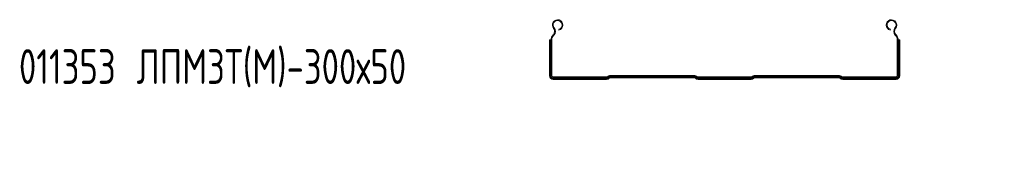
# Model space of a CAD drawing. Header units: millimetres. Extents: x -583 to 2827, y -4183 to -259.
# Tile 3 of 19: x -582 to 270, y -2527 to -2414. Entities that reach past the tile are written whole.
import ezdxf

# ---------------------------------------------------------------- set-up
doc = ezdxf.new("R2010")
doc.units = ezdxf.units.MM
doc.styles.add('SLDTEXTSTYLE0', font='TXT', dxfattribs={"width": 0.7, "bigfont": 'bigfont'})

msp = doc.modelspace()

# ---------------------------------------------------------------- linework, layer by layer
at = {"color": 7, "linetype": 'Continuous', "lineweight": 15}
for p, q in [((-120.05, -2421.48), (-119.51, -2421.04)), ((-115.37, -2422.97), (-115.55, -2422.3)), ((170.92, -2422.97), (171.1, -2422.3)), ((175.6, -2421.48), (175.06, -2421.04)), ((-123.1, -2431.29), (-123.63, -2431.29)), ((-123.63, -2462.23), (-123.63, -2431.29)), ((-123.1, -2462.23), (-123.1, -2431.29)), ((-122.58, -2431.29), (-123.1, -2431.29)), ((-122.23, -2431.29), (-122.58, -2431.29)), ((-122.58, -2462.23), (-122.58, -2431.29)), ((-122.23, -2462.23), (-122.23, -2431.29)), ((-122.23, -2431.29), (-121.53, -2431.29)), ((-121.53, -2462.23), (-121.53, -2431.29)), ((-120.58, -2427.16), (-120.23, -2426.79)), ((-120.58, -2427.16), (-120.07, -2427.64)), ((-120.23, -2426.79), (-119.72, -2427.28)), ((-120.07, -2427.64), (-119.72, -2427.28)), ((175.78, -2426.79), (175.27, -2427.28)), ((175.27, -2427.28), (175.62, -2427.64)), ((176.12, -2427.16), (175.62, -2427.64)), ((175.78, -2426.79), (176.12, -2427.16)), ((177.07, -2431.29), (177.07, -2462.23)), ((177.77, -2431.29), (177.07, -2431.29)), ((177.77, -2431.29), (177.77, -2462.23)), ((177.77, -2431.29), (178.13, -2431.29)), ((178.13, -2431.29), (178.13, -2462.23)), ((178.13, -2431.29), (178.65, -2431.29)), ((178.65, -2431.29), (178.65, -2462.23)), ((178.65, -2431.29), (179.17, -2431.29)), ((179.17, -2431.29), (179.17, -2462.23)), ((-123.1, -2462.23), (-123.63, -2462.23)), ((-122.58, -2462.23), (-123.1, -2462.23)), ((-122.23, -2462.23), (-122.58, -2462.23)), ((-122.23, -2462.23), (-121.53, -2462.23)), ((-120.43, -2464.03), (-120.43, -2463.33)), ((-74.34, -2463.33), (-120.43, -2463.33)), ((-74.34, -2464.03), (-120.43, -2464.03)), ((-120.43, -2464.03), (-120.43, -2464.39)), ((-74.34, -2464.39), (-120.43, -2464.39)), ((-120.43, -2464.39), (-120.43, -2464.91)), ((-74.34, -2464.91), (-120.43, -2464.91)), ((-120.43, -2464.91), (-120.43, -2465.43)), ((-74.34, -2465.43), (-120.43, -2465.43)), ((-74.34, -2464.03), (-74.34, -2463.33)), ((-74.34, -2464.03), (-74.34, -2464.39)), ((-74.34, -2464.39), (-74.34, -2464.91)), ((-74.34, -2464.91), (-74.34, -2465.43)), ((-73.16, -2462.77), (-73.28, -2462.89)), ((-72.78, -2463.38), (-73.28, -2462.89)), ((-72.66, -2463.27), (-73.16, -2462.77)), ((-72.66, -2463.27), (-72.78, -2463.38)), ((-72.78, -2463.38), (-72.53, -2463.64)), ((-72.66, -2463.27), (-72.41, -2463.52)), ((-72.41, -2463.52), (-72.53, -2463.64)), ((-72.53, -2463.64), (-72.16, -2464)), ((-72.41, -2463.52), (-72.04, -2463.89)), ((-72.04, -2463.89), (-72.16, -2464)), ((-72.16, -2464), (-71.79, -2464.37)), ((-72.04, -2463.89), (-71.67, -2464.26)), ((-71.67, -2464.26), (-71.79, -2464.37)), ((-71.6, -2462.83), (-71.6, -2462.13)), ((2.15, -2462.13), (-71.6, -2462.13)), ((2.15, -2462.83), (-71.6, -2462.83)), ((-71.6, -2462.83), (-71.6, -2463.19)), ((-71.6, -2463.19), (-71.6, -2463.71)), ((-71.6, -2463.71), (-71.6, -2464.23)), ((2.15, -2464.23), (-71.6, -2464.23)), ((-46.23, -2463.83), (-53.18, -2463.83)), ((-46.23, -2463.1), (-46.23, -2462.83)), ((-23.23, -2463.1), (-46.23, -2463.1)), ((-46.23, -2463.83), (-46.23, -2463.1)), ((-23.23, -2463.83), (-46.23, -2463.83)), ((-23.23, -2463.1), (-23.23, -2462.83)), ((-23.23, -2463.83), (-23.23, -2463.1)), ((-16.27, -2463.83), (-23.23, -2463.83)), ((2.15, -2462.83), (2.15, -2462.13)), ((2.15, -2462.83), (2.15, -2463.19)), ((2.15, -2463.19), (2.15, -2463.71)), ((2.15, -2463.71), (2.15, -2464.23)), ((2.59, -2463.89), (2.22, -2464.26)), ((2.34, -2464.37), (2.22, -2464.26)), ((2.71, -2464), (2.34, -2464.37)), ((2.96, -2463.52), (2.59, -2463.89)), ((2.71, -2464), (2.59, -2463.89)), ((3.08, -2463.64), (2.71, -2464)), ((3.21, -2463.27), (2.96, -2463.52)), ((3.08, -2463.64), (2.96, -2463.52)), ((3.33, -2463.38), (3.08, -2463.64)), ((3.21, -2463.27), (3.71, -2462.77)), ((3.33, -2463.38), (3.21, -2463.27)), ((3.33, -2463.38), (3.83, -2462.89)), ((3.83, -2462.89), (3.71, -2462.77)), ((4.89, -2464.03), (4.89, -2463.33)), ((50.66, -2463.33), (4.89, -2463.33)), ((50.66, -2464.03), (4.89, -2464.03)), ((4.89, -2464.03), (4.89, -2464.39)), ((50.66, -2464.39), (4.89, -2464.39)), ((4.89, -2464.39), (4.89, -2464.91)), ((50.66, -2464.91), (4.89, -2464.91)), ((4.89, -2464.91), (4.89, -2465.43)), ((50.66, -2465.43), (4.89, -2465.43)), ((50.66, -2464.03), (50.66, -2463.33)), ((50.66, -2464.03), (50.66, -2464.39)), ((50.66, -2464.39), (50.66, -2464.91)), ((50.66, -2464.91), (50.66, -2465.43)), ((51.84, -2462.77), (51.72, -2462.89)), ((52.22, -2463.38), (51.72, -2462.89)), ((52.34, -2463.27), (51.84, -2462.77)), ((52.34, -2463.27), (52.22, -2463.38)), ((52.22, -2463.38), (52.47, -2463.64)), ((52.34, -2463.27), (52.59, -2463.52)), ((52.59, -2463.52), (52.47, -2463.64)), ((52.47, -2463.64), (52.84, -2464)), ((52.59, -2463.52), (52.96, -2463.89)), ((52.96, -2463.89), (52.84, -2464)), ((52.84, -2464), (53.21, -2464.37)), ((52.96, -2463.89), (53.33, -2464.26)), ((53.33, -2464.26), (53.21, -2464.37)), ((127.15, -2462.13), (53.4, -2462.13)), ((53.4, -2462.83), (53.4, -2462.13)), ((127.15, -2462.83), (53.4, -2462.83)), ((53.4, -2462.83), (53.4, -2463.19)), ((53.4, -2463.19), (53.4, -2463.71)), ((53.4, -2463.71), (53.4, -2464.23)), ((127.15, -2464.23), (53.4, -2464.23)), ((78.77, -2463.83), (71.82, -2463.83)), ((78.77, -2463.1), (78.77, -2462.83)), ((101.77, -2463.1), (78.77, -2463.1)), ((78.77, -2463.83), (78.77, -2463.1)), ((101.77, -2463.83), (78.77, -2463.83)), ((101.77, -2463.1), (101.77, -2462.83)), ((101.77, -2463.83), (101.77, -2463.1)), ((108.73, -2463.83), (101.77, -2463.83)), ((127.15, -2462.83), (127.15, -2462.13)), ((127.15, -2462.83), (127.15, -2463.19)), ((127.15, -2463.19), (127.15, -2463.71)), ((127.15, -2463.71), (127.15, -2464.23)), ((127.59, -2463.89), (127.22, -2464.26)), ((127.34, -2464.37), (127.22, -2464.26)), ((127.71, -2464), (127.34, -2464.37)), ((127.96, -2463.52), (127.59, -2463.89)), ((127.71, -2464), (127.59, -2463.89)), ((128.08, -2463.64), (127.71, -2464)), ((128.21, -2463.27), (127.96, -2463.52)), ((128.08, -2463.64), (127.96, -2463.52)), ((128.33, -2463.38), (128.08, -2463.64)), ((128.21, -2463.27), (128.71, -2462.77)), ((128.33, -2463.38), (128.21, -2463.27)), ((128.33, -2463.38), (128.83, -2462.89)), ((128.83, -2462.89), (128.71, -2462.77)), ((129.89, -2464.03), (129.89, -2463.33)), ((175.97, -2463.33), (129.89, -2463.33)), ((175.97, -2464.03), (129.89, -2464.03)), ((129.89, -2464.03), (129.89, -2464.39)), ((175.97, -2464.39), (129.89, -2464.39)), ((129.89, -2464.39), (129.89, -2464.91)), ((175.97, -2464.91), (129.89, -2464.91)), ((129.89, -2464.91), (129.89, -2465.43)), ((175.97, -2465.43), (129.89, -2465.43)), ((175.97, -2464.03), (175.97, -2463.33)), ((175.97, -2464.03), (175.97, -2464.39)), ((175.97, -2464.39), (175.97, -2464.91)), ((175.97, -2464.91), (175.97, -2465.43)), ((177.77, -2462.23), (177.07, -2462.23)), ((177.77, -2462.23), (178.13, -2462.23)), ((178.13, -2462.23), (178.65, -2462.23)), ((178.65, -2462.23), (179.17, -2462.23))]:
    msp.add_line(p, q, dxfattribs=at)
at = {"color": 8, "linetype": 'Continuous', "lineweight": 15}
for p, q in [((-54.18, -2463.19), (-71.6, -2463.19)), ((-53.69, -2463.71), (-71.6, -2463.71)), ((-46.23, -2463.1), (-54.22, -2463.1)), ((-15.23, -2463.1), (-23.23, -2463.1)), ((2.15, -2463.71), (-15.77, -2463.71)), ((2.15, -2463.19), (-15.27, -2463.19)), ((70.82, -2463.19), (53.4, -2463.19)), ((71.31, -2463.71), (53.4, -2463.71)), ((78.77, -2463.1), (70.78, -2463.1)), ((109.77, -2463.1), (101.77, -2463.1)), ((127.15, -2463.71), (109.23, -2463.71)), ((127.15, -2463.19), (109.73, -2463.19))]:
    msp.add_line(p, q, dxfattribs=at)
at = {"color": 7, "linetype": 'Continuous', "lineweight": 15}
for centre, radius, start, end in [((-116.55, -2418.58), 4.55, 285, 219.68246), ((-116.55, -2418.58), 3.85, 285, 219.68246), ((172.1, -2418.58), 4.55, 320.31754, 255), ((172.1, -2418.58), 3.85, 320.31754, 255), ((-123.13, -2424.04), 4, 316.4642, 39.68246), ((-123.13, -2424.04), 4.7, 316.4642, 39.68246), ((178.68, -2424.04), 4.7, 140.31754, 223.5358), ((178.68, -2424.04), 4, 140.31754, 223.5358), ((-116.23, -2431.29), 6, 136.4642, 180), ((-116.23, -2431.29), 5.3, 136.4642, 180), ((171.77, -2431.29), 5.3, 0, 43.5358), ((171.77, -2431.29), 6, 360, 43.5358), ((-120.43, -2462.23), 3.2, 180, 270), ((-120.43, -2462.23), 2.68, 180, 270), ((-120.43, -2462.23), 2.16, 180, 270), ((-120.43, -2462.23), 1.8, 180, 270), ((-120.43, -2462.23), 1.1, 180, 270), ((-74.34, -2461.83), 1.5, 270, 315), ((-74.34, -2461.83), 2.2, 270, 315), ((-74.34, -2461.83), 2.56, 270, 315), ((-74.34, -2461.83), 3.08, 270, 315), ((-74.34, -2461.83), 3.6, 270, 315), ((-71.6, -2464.33), 2.2, 90, 135), ((-71.6, -2464.33), 1.5, 90, 135), ((-71.6, -2464.33), 1.14, 90, 135), ((-71.6, -2464.33), 0.623, 90, 135), ((-71.6, -2464.33), 0.1, 90, 135), ((-54.59, -2463.23), 0.4, 19.47122, 90), ((-53.18, -2462.73), 1.1, 199.47122, 270), ((-16.27, -2462.73), 1.1, 270, 340.52878), ((-14.86, -2463.23), 0.4, 90, 160.52878), ((2.15, -2464.33), 2.2, 45, 90), ((2.15, -2464.33), 1.5, 45, 90), ((2.15, -2464.33), 1.14, 45, 90), ((2.15, -2464.33), 0.623, 45, 90), ((2.15, -2464.33), 0.1, 45, 90), ((4.89, -2461.83), 3.6, 225, 270), ((4.89, -2461.83), 3.08, 225, 270), ((4.89, -2461.83), 2.56, 225, 270), ((4.89, -2461.83), 2.2, 225, 270), ((4.89, -2461.83), 1.5, 225, 270), ((50.66, -2461.83), 1.5, 270, 315), ((50.66, -2461.83), 2.2, 270, 315), ((50.66, -2461.83), 2.56, 270, 315), ((50.66, -2461.83), 3.08, 270, 315), ((50.66, -2461.83), 3.6, 270, 315), ((53.4, -2464.33), 2.2, 90, 135), ((53.4, -2464.33), 1.5, 90, 135), ((53.4, -2464.33), 1.14, 90, 135), ((53.4, -2464.33), 0.623, 90, 135), ((53.4, -2464.33), 0.1, 90, 135), ((70.41, -2463.23), 0.4, 19.47122, 90), ((71.82, -2462.73), 1.1, 199.47122, 270), ((108.73, -2462.73), 1.1, 270, 340.52878), ((110.14, -2463.23), 0.4, 90, 160.52878), ((127.15, -2464.33), 2.2, 45, 90), ((127.15, -2464.33), 1.5, 45, 90), ((127.15, -2464.33), 1.14, 45, 90), ((127.15, -2464.33), 0.623, 45, 90), ((127.15, -2464.33), 0.1, 45, 90), ((129.89, -2461.83), 3.6, 225, 270), ((129.89, -2461.83), 3.08, 225, 270), ((129.89, -2461.83), 2.56, 225, 270), ((129.89, -2461.83), 2.2, 225, 270), ((129.89, -2461.83), 1.5, 225, 270), ((175.97, -2462.23), 1.8, 270, 0), ((175.97, -2462.23), 1.1, 270, 0), ((175.97, -2462.23), 2.16, 270, 0), ((175.97, -2462.23), 2.68, 270, 0), ((175.97, -2462.23), 3.2, 270, 0)]:
    msp.add_arc(centre, radius, start, end, dxfattribs=at)

# ---------------------------------------------------------------- texts
at = {"color": 7, "linetype": 'Continuous', "lineweight": 0, "insert": (-582.13, -2439.4), "char_height": 30, "attachment_point": 1, "style": 'SLDTEXTSTYLE0'}
msp.add_mtext('011353 \\M+1844C\\M+18450\\M+1844D\\M+18448\\M+18453(\\M+1844D)-300\\M+1848750', dxfattribs=at)

doc.saveas('drawing.dxf')
